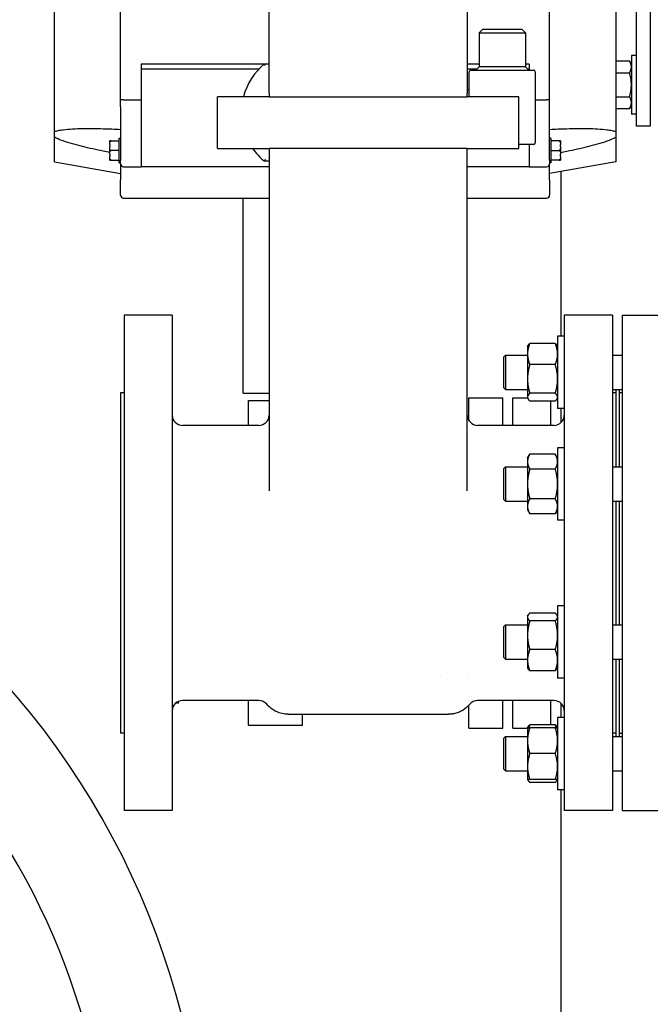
# Model space of a CAD drawing. Header units: inches. Extents: x 5 to 1128, y -85 to 748.
# Tile 41 of 256: x 161 to 173, y 177 to 195. Entities that reach past the tile are written whole.
import ezdxf

# ---------------------------------------------------------------- set-up
doc = ezdxf.new("R2010")
doc.units = ezdxf.units.IN
doc.header["$LTSCALE"] = 32
doc.header["$MEASUREMENT"] = 0
doc.layers.add('Dimension (ANSI)', color=7, linetype='Continuous', lineweight=25)
doc.layers.add('Visible (ANSI)', color=7, linetype='Continuous', lineweight=30)
doc.styles.add('Note Text (ANSI)', font='tahoma.ttf')
doc.dimstyles.new('SB Fraction-16 (ANSI)', dxfattribs={"dimscale": 32, "dimtxt": 0.125, "dimasz": 0.098425, "dimexe": 0.125, "dimexo": 0.0625, "dimgap": 0.031496, "dimtad": 0, "dimtih": 1, "dimtoh": 1, "dimdec": 4, "dimrnd": 1e-08, "dimzin": 0, "dimdsep": 46, "dimlunit": 5, "dimtxsty": 'Note Text (ANSI)', "dimcen": 0.09, "dimdle": 0.393701, "dimclrd": 256, "dimclre": 256, "dimclrt": 256, "dimadec": 0, "dimazin": 3, "dimtfac": 0.96, "dimtofl": 0, "dimtmove": 0, "dimatfit": 3, "dimfxl": 1, "dimfrac": 2, "dimtolj": 1, "dimtzin": 12, "dimlwd": -1, "dimlwe": -1, "dimarcsym": 0})

# ---------------------------------------------------------------- blocks, each defined once
blk = doc.blocks.new('*D16')
at = {"layer": 'Defpoints', "color": 0, "transparency": 16777216}
for p in [(170.807, 474.984), (79.917, 156.272), (130.87, 156.272)]:
    blk.add_point(p, dxfattribs=at)
at = {"layer": 'Dimension (ANSI)', "transparency": 16777216}
for p, q in [((168.807, 474.984), (75.917, 474.984)), ((79.917, 471.834), (79.917, 330.661)), ((79.917, 159.422), (79.917, 323.595)), ((128.87, 156.272), (75.917, 156.272))]:
    blk.add_line(p, q, dxfattribs=at)
for points in [[(79.392, 471.834), (80.442, 471.834), (79.917, 474.984)], [(79.392, 159.422), (80.442, 159.422), (79.917, 156.272)]]:
    blk.add_solid(points, dxfattribs=at)
at = {"layer": 'Dimension (ANSI)', "transparency": 16777216, "insert": (67.714, 329.653), "char_height": 4, "attachment_point": 1, "style": 'Note Text (ANSI)'}
blk.add_mtext('\\A1;318 11/16', dxfattribs=at)

msp = doc.modelspace()

# ---------------------------------------------------------------- linework, layer by layer
at = {"layer": 'Visible (ANSI)'}
for p, q in [((166.00726, 193.392), (166.00726, 195.892)), ((169.60726, 195.892), (169.60726, 193.392)), ((162.10626, 192.69577), (162.10626, 195.47457)), ((172.30326, 195.47457), (172.30326, 192.69577)), ((172.68226, 192.79617), (172.68226, 195.38367)), ((172.93226, 195.38367), (172.93226, 192.79617)), ((163.30726, 193.14847), (163.30726, 195.02187)), ((171.10226, 193.14847), (171.10226, 195.02187)), ((169.88276, 194.55217), (169.82276, 194.49217)), ((169.82276, 194.49217), (170.66276, 194.49217)), ((169.82276, 194.49217), (169.82276, 193.87217)), ((170.60276, 194.55217), (169.88276, 194.55217)), ((170.60276, 194.55217), (170.66276, 194.49217)), ((170.66276, 194.49217), (170.66276, 193.87217)), ((172.30326, 193.97918), (172.55497, 193.97918)), ((172.58846, 193.92117), (172.55497, 193.97918)), ((172.58846, 194.07742), (172.58846, 193.01492)), ((172.68226, 194.07742), (172.58846, 194.07742)), ((165.91494, 193.92072), (163.68126, 193.92072)), ((163.68126, 193.92072), (163.68126, 193.82967)), ((165.81756, 193.82967), (163.68126, 193.82967)), ((163.68126, 193.82967), (163.68126, 192.05767)), ((165.92276, 193.92717), (166.00726, 193.92717)), ((169.82276, 193.92072), (169.60726, 193.92072)), ((169.78026, 193.82967), (169.60726, 193.82967)), ((169.64276, 193.3295), (169.64276, 193.78217)), ((169.67276, 193.81217), (170.81276, 193.81217)), ((169.82276, 193.87217), (169.76276, 193.81217)), ((170.66276, 193.87217), (169.82276, 193.87217)), ((170.72826, 193.92072), (170.66276, 193.92072)), ((170.66276, 193.87217), (170.72276, 193.81217)), ((170.72826, 193.82967), (170.70526, 193.82967)), ((170.72826, 193.92072), (170.72826, 193.82967)), ((170.72826, 193.82967), (170.72826, 193.81217)), ((170.84276, 193.78217), (170.84276, 192.49217)), ((172.30326, 193.76268), (172.55497, 193.76268)), ((169.64276, 193.45217), (169.60726, 193.45217)), ((163.36226, 193.27168), (163.68126, 193.27168)), ((166.00726, 193.3295), (165.06976, 193.3295)), ((165.06976, 192.392), (165.06976, 193.3295)), ((166.00726, 193.392), (166.00726, 193.3295)), ((166.00726, 193.3295), (169.60726, 193.3295)), ((169.60726, 193.3295), (169.60726, 193.392)), ((170.54476, 193.3295), (169.60726, 193.3295)), ((170.54476, 192.392), (170.54476, 193.3295)), ((170.84276, 193.27168), (171.04726, 193.27168)), ((172.30326, 193.32966), (172.55497, 193.32966)), ((163.30726, 193.14847), (163.30726, 192.17567)), ((171.10226, 192.17567), (171.10226, 193.14847)), ((172.30326, 193.11316), (172.55497, 193.11316)), ((172.58846, 193.17117), (172.55497, 193.11316)), ((172.68226, 193.01492), (172.58846, 193.01492)), ((162.10626, 192.59523), (162.10626, 192.69577)), ((172.30326, 192.69577), (172.30326, 192.59523)), ((172.93226, 192.79617), (172.68226, 192.79617)), ((162.10626, 192.14894), (162.10626, 192.59523)), ((163.11026, 192.46142), (163.11026, 192.52637)), ((163.13526, 192.52637), (163.11026, 192.52637)), ((163.13526, 192.52637), (163.28226, 192.52637)), ((163.28226, 192.12667), (163.28226, 192.57967)), ((163.28226, 192.57967), (163.30726, 192.57967)), ((171.12726, 192.57967), (171.10226, 192.57967)), ((171.12726, 192.57967), (171.12726, 192.12667)), ((171.27426, 192.52637), (171.12726, 192.52637)), ((171.29926, 192.52637), (171.27426, 192.52637)), ((171.29926, 192.52637), (171.29926, 192.46142)), ((172.30326, 192.59523), (172.30326, 192.14894)), ((163.11026, 192.46142), (163.11026, 192.41812)), ((163.11026, 192.28822), (163.11026, 192.41812)), ((163.28226, 192.35317), (163.13526, 192.35317)), ((165.06976, 192.392), (166.00726, 192.392)), ((166.00726, 192.392), (166.00726, 186.1663)), ((169.60726, 192.392), (166.00726, 192.392)), ((169.60726, 186.1663), (169.60726, 192.392)), ((169.60726, 192.392), (170.54476, 192.392)), ((170.81276, 192.46217), (170.54476, 192.46217)), ((170.72826, 192.46217), (170.72826, 192.05767)), ((171.12726, 192.35317), (171.27426, 192.35317)), ((171.29926, 192.41812), (171.29926, 192.46142)), ((171.29926, 192.41812), (171.29926, 192.28822)), ((162.10626, 192.14894), (163.30726, 191.93717)), ((163.11026, 192.28822), (163.11026, 192.24492)), ((163.11026, 192.17996), (163.11026, 192.24492)), ((163.11026, 192.17996), (163.13526, 192.17996)), ((163.13526, 192.17996), (163.28226, 192.17996)), ((163.30726, 192.11267), (163.30726, 192.17567)), ((166.00726, 192.15717), (165.92276, 192.15717)), ((171.10226, 192.17567), (171.10226, 192.11267)), ((172.30326, 192.14894), (171.10226, 191.93717)), ((171.27426, 192.17996), (171.12726, 192.17996)), ((171.27426, 192.17996), (171.29926, 192.17996)), ((171.29926, 192.24492), (171.29926, 192.28822)), ((171.29926, 192.24492), (171.29926, 192.17996)), ((163.28226, 192.12667), (163.30726, 192.12667)), ((163.30726, 192.11267), (163.30726, 191.81767)), ((163.36226, 192.05767), (163.68126, 192.05767)), ((166.00726, 192.05767), (163.68126, 192.05767)), ((170.72826, 192.05767), (169.60726, 192.05767)), ((170.72826, 192.05767), (171.04726, 192.05767)), ((171.12726, 192.12667), (171.10226, 192.12667)), ((171.10226, 191.81767), (171.10226, 192.11267)), ((171.30726, 191.97332), (171.30726, 188.97947)), ((163.30726, 191.54167), (163.30726, 191.81767)), ((171.10226, 191.81767), (171.10226, 191.54167)), ((163.36226, 191.48667), (165.53176, 191.48667)), ((165.53176, 187.94367), (165.53176, 191.48667)), ((165.53176, 191.48667), (166.00726, 191.48667)), ((169.60726, 191.48667), (171.04726, 191.48667)), ((163.36976, 189.35867), (163.36976, 180.35867)), ((164.24476, 189.35867), (163.36976, 189.35867)), ((164.24476, 189.35867), (164.24476, 180.35867)), ((171.36976, 189.35867), (171.36976, 180.35867)), ((172.24476, 189.35867), (171.36976, 189.35867)), ((172.24476, 189.35867), (172.24476, 180.35867)), ((172.42976, 180.35867), (172.42976, 189.35867)), ((172.42976, 189.35867), (173.36976, 189.35867)), ((171.24776, 188.97947), (171.24776, 187.66697)), ((171.36976, 188.97947), (171.24776, 188.97947)), ((170.70076, 188.79197), (170.71031, 188.8085)), ((170.70076, 188.79197), (170.70076, 188.65467)), ((171.2059, 188.84604), (170.74263, 188.84604)), ((171.24776, 188.79197), (171.23822, 188.8085)), ((170.26976, 188.60442), (170.30106, 188.63572)), ((170.26976, 188.04202), (170.26976, 188.60442)), ((170.30106, 188.63572), (170.30106, 188.01072)), ((170.30106, 188.63572), (170.70076, 188.63572)), ((170.70076, 188.65467), (170.70076, 188.2019)), ((172.24476, 188.63572), (172.42976, 188.63572)), ((171.2059, 188.46331), (170.74263, 188.46331)), ((170.26976, 188.04202), (170.30106, 188.01072)), ((170.70076, 188.2019), (170.70076, 187.87044)), ((163.30726, 187.95242), (163.30726, 181.76492)), ((163.36976, 187.95242), (163.30726, 187.95242)), ((165.53176, 187.94367), (166.00726, 187.94367)), ((169.63476, 187.44877), (169.63476, 187.85867)), ((169.63476, 187.85867), (170.25476, 187.85867)), ((170.25476, 187.35867), (170.25476, 187.85867)), ((170.30106, 188.01072), (170.70076, 188.01072)), ((170.43726, 187.35867), (170.43726, 187.85867)), ((170.43726, 187.85867), (170.70076, 187.85867)), ((170.70076, 187.87044), (170.70076, 187.85447)), ((170.70076, 187.85447), (170.71031, 187.83793)), ((171.2059, 187.94048), (170.74263, 187.94048)), ((171.24776, 187.85447), (171.23822, 187.83793)), ((172.24476, 188.01072), (172.42976, 188.01072)), ((172.30726, 187.95242), (172.24476, 187.95242)), ((172.30726, 188.01072), (172.30726, 186.60623)), ((172.36976, 186.60623), (172.36976, 188.01072)), ((172.36976, 187.95367), (172.42976, 187.95367)), ((165.63276, 187.35867), (165.63276, 187.80867)), ((165.63276, 187.80867), (166.00726, 187.80867)), ((171.2059, 187.8004), (170.74263, 187.8004)), ((171.12726, 187.35867), (171.12726, 187.8004)), ((171.36976, 187.66697), (171.24776, 187.66697)), ((171.30726, 187.66697), (171.30726, 187.40669)), ((165.81926, 187.35867), (164.43276, 187.35867)), ((171.18176, 187.35867), (169.79526, 187.35867)), ((170.70076, 186.76248), (170.74263, 186.835)), ((171.2059, 186.835), (170.74263, 186.835)), ((171.24776, 186.76248), (171.2059, 186.835)), ((171.24776, 186.94998), (171.24776, 185.63748)), ((171.36976, 186.94998), (171.24776, 186.94998)), ((170.26976, 186.57493), (170.30106, 186.60623)), ((170.30106, 186.60623), (170.30106, 185.98123)), ((170.30106, 186.60623), (170.70076, 186.60623)), ((170.70076, 186.76248), (170.70076, 186.69968)), ((170.70076, 186.69968), (170.70076, 186.29373)), ((172.24476, 186.60623), (172.42976, 186.60623)), ((170.26976, 186.01253), (170.26976, 186.57493)), ((171.2059, 186.56437), (170.74263, 186.56437)), ((170.70076, 186.29373), (170.70076, 185.88778)), ((170.26976, 186.01253), (170.30106, 185.98123)), ((170.30106, 185.98123), (170.70076, 185.98123)), ((170.70076, 185.88778), (170.70076, 185.82498)), ((171.2059, 186.0231), (170.74263, 186.0231)), ((172.24476, 185.98123), (172.42976, 185.98123)), ((172.30726, 185.98123), (172.30726, 183.73611)), ((172.36976, 183.73611), (172.36976, 185.98123)), ((170.70076, 185.82498), (170.74263, 185.75247)), ((171.2059, 185.75247), (170.74263, 185.75247)), ((171.24776, 185.82498), (171.2059, 185.75247)), ((171.36976, 185.63748), (171.24776, 185.63748)), ((171.2059, 183.94643), (170.74263, 183.94643)), ((171.24776, 184.07986), (171.24776, 182.76736)), ((171.36976, 184.07986), (171.24776, 184.07986)), ((170.26976, 183.70481), (170.30106, 183.73611)), ((170.30106, 183.73611), (170.30106, 183.11111)), ((170.30106, 183.73611), (170.70076, 183.73611)), ((170.70076, 183.89236), (170.71031, 183.90889)), ((170.70076, 183.89236), (170.70076, 183.87638)), ((170.70076, 183.87638), (170.70076, 183.54493)), ((171.2059, 183.80634), (170.74263, 183.80634)), ((171.24776, 183.89236), (171.23822, 183.90889)), ((172.24476, 183.73611), (172.42976, 183.73611)), ((170.26976, 183.14241), (170.26976, 183.70481)), ((170.70076, 183.54493), (170.70076, 183.09215)), ((171.2059, 183.28352), (170.74263, 183.28352)), ((170.26976, 183.14241), (170.30106, 183.11111)), ((170.30106, 183.11111), (170.70076, 183.11111)), ((170.70076, 183.09215), (170.70076, 182.95486)), ((172.24476, 183.11111), (172.42976, 183.11111)), ((172.30726, 183.11111), (172.30726, 181.70662)), ((172.36976, 181.70662), (172.36976, 183.11111)), ((170.70076, 182.95486), (170.71031, 182.93832)), ((171.2059, 182.90078), (170.74263, 182.90078)), ((171.24776, 182.95486), (171.23822, 182.93832)), ((169.11364, 182.80167), (169.11363, 182.80167)), ((169.60964, 182.80167), (169.60963, 182.80167)), ((171.36976, 182.76736), (171.24776, 182.76736)), ((164.36226, 182.3134), (164.30231, 182.30604)), ((164.36226, 182.3134), (164.36226, 182.34495)), ((165.81926, 182.35867), (164.43276, 182.35867)), ((165.63276, 181.90867), (165.63276, 182.35867)), ((169.63476, 182.35719), (169.63476, 182.35719)), ((171.18176, 182.35867), (169.79526, 182.35867)), ((170.25476, 181.85867), (170.25476, 182.35867)), ((170.43726, 181.85867), (170.43726, 182.35867)), ((171.12726, 181.91694), (171.12726, 182.35867)), ((171.30726, 182.31065), (171.30726, 182.05037)), ((169.63476, 181.85867), (169.63476, 182.2725)), ((166.34989, 182.10867), (166.43809, 182.10867)), ((166.43809, 182.10867), (169.17644, 182.10867)), ((166.61376, 181.90867), (166.61376, 182.10867)), ((169.17644, 182.10867), (169.26463, 182.10867)), ((171.24776, 182.05037), (171.24776, 180.73787)), ((171.36976, 182.05037), (171.24776, 182.05037)), ((165.63276, 181.90867), (166.61376, 181.90867)), ((169.63476, 181.85867), (170.25476, 181.85867)), ((170.43726, 181.85867), (170.70076, 181.85867)), ((170.70076, 181.86287), (170.71031, 181.87941)), ((170.70076, 181.86287), (170.70076, 181.6285)), ((171.2059, 181.91694), (170.74263, 181.91694)), ((171.2059, 181.86287), (170.74263, 181.86287)), ((171.24776, 181.86287), (171.23822, 181.87941)), ((163.36976, 181.76492), (163.30726, 181.76492)), ((170.26976, 181.67532), (170.30106, 181.70662)), ((170.26976, 181.11292), (170.26976, 181.67532)), ((170.30106, 181.70662), (170.30106, 181.08162)), ((170.30106, 181.70662), (170.70076, 181.70662)), ((170.70076, 181.6285), (170.70076, 181.15975)), ((172.30726, 181.76492), (172.24476, 181.76492)), ((172.24476, 181.70662), (172.42976, 181.70662)), ((172.36976, 181.76367), (172.42976, 181.76367)), ((171.2059, 181.39412), (170.74263, 181.39412)), ((170.26976, 181.11292), (170.30106, 181.08162)), ((170.30106, 181.08162), (170.70076, 181.08162)), ((170.70076, 181.15975), (170.70076, 180.92537)), ((172.24476, 181.08162), (172.42976, 181.08162)), ((170.70076, 180.92537), (170.71031, 180.90884)), ((171.2059, 180.92537), (170.74263, 180.92537)), ((171.24776, 180.92537), (171.23822, 180.90884)), ((171.2059, 180.8713), (170.74263, 180.8713)), ((171.36976, 180.73787), (171.24776, 180.73787)), ((171.30726, 180.73787), (171.30726, 170.36817)), ((164.24476, 180.35867), (163.36976, 180.35867)), ((172.24476, 180.35867), (171.36976, 180.35867)), ((172.42976, 180.35867), (173.36976, 180.35867))]:
    msp.add_line(p, q, dxfattribs=at)
for centre, radius, start, end in [((166.64517, 193.04217), 1.14241, 129.224187, 165.432825), ((169.67276, 193.78217), 0.03, 90, 180), ((170.81276, 193.78217), 0.03, 0, 90), ((166.64517, 193.04217), 1.14241, 214.688754, 230.775813), ((170.81276, 192.49217), 0.03, 270, 0), ((163.36226, 192.11267), 0.055, 180, 270), ((171.04726, 192.11267), 0.055, 270, 0), ((163.36226, 191.54167), 0.055, 180, 270), ((171.04726, 191.54167), 0.055, 270, 0), ((164.43276, 187.54667), 0.188, 180, 270), ((165.81926, 187.54667), 0.188, 270, 0), ((169.79526, 187.54667), 0.188, 180, 270), ((171.18176, 187.54667), 0.188, 270, 0), ((150.36976, 173.04617), 14.5, 341.178513, 78.059456), ((150.36976, 173.04617), 12.75, 103.608961, 76.391039), ((164.43276, 182.17067), 0.188, 90, 180), ((165.81926, 182.17067), 0.188, 39.537871, 90), ((169.79526, 182.17067), 0.188, 90, 140.462129), ((171.18176, 182.17067), 0.188, 0, 90)]:
    msp.add_arc(centre, radius, start, end, dxfattribs=at)
for points, weights in [([(172.58846, 193.87093), (172.58846, 193.92117), (172.55497, 193.97918)], [1, 1.0379548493, 1]), ([(172.55497, 193.76268), (172.58846, 193.82069), (172.58846, 193.87093)], [1, 1.0379548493, 1]), ([(172.58846, 193.54617), (172.58846, 193.64665), (172.55497, 193.76268)], [1, 1.0379548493, 1]), ([(172.55497, 193.32966), (172.58846, 193.44569), (172.58846, 193.54617)], [1, 1.0379548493, 1]), ([(172.58846, 193.22141), (172.58846, 193.27165), (172.55497, 193.32966)], [1, 1.0379548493, 1]), ([(172.55497, 193.11316), (172.58846, 193.17117), (172.58846, 193.22141)], [1, 1.0379548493, 1]), ([(170.74263, 188.84604), (170.70076, 188.74349), (170.70076, 188.65467)], [1, 1.0379548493, 1]), ([(170.71031, 188.8085), (170.72056, 188.82625), (170.74263, 188.84604)], [1.01895290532, 1.01965956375, 1]), ([(171.24776, 188.65467), (171.24776, 188.74349), (171.2059, 188.84604)], [1, 1.0379548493, 1]), ([(171.2059, 188.84604), (171.22797, 188.82625), (171.23822, 188.8085)], [1, 1.01965956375, 1.01895290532]), ([(170.70076, 188.65467), (170.70076, 188.56586), (170.74263, 188.46331)], [1, 1.0379548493, 1]), ([(171.2059, 188.46331), (171.24776, 188.56586), (171.24776, 188.65467)], [1, 1.0379548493, 1]), ([(170.74263, 188.46331), (170.70076, 188.32322), (170.70076, 188.2019)], [1, 1.0379548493, 1]), ([(171.24776, 188.2019), (171.24776, 188.32322), (171.2059, 188.46331)], [1, 1.0379548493, 1]), ([(170.70076, 188.2019), (170.70076, 188.08057), (170.74263, 187.94048)], [1, 1.0379548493, 1]), ([(171.2059, 187.94048), (171.24776, 188.08057), (171.24776, 188.2019)], [1, 1.0379548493, 1]), ([(170.74263, 187.94048), (170.70076, 187.90295), (170.70076, 187.87044)], [1, 1.0379548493, 1]), ([(170.70076, 187.87044), (170.70076, 187.83793), (170.74263, 187.8004)], [1, 1.0379548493, 1]), ([(171.24776, 187.87044), (171.24776, 187.90295), (171.2059, 187.94048)], [1, 1.0379548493, 1]), ([(171.2059, 187.8004), (171.24776, 187.83793), (171.24776, 187.87044)], [1, 1.0379548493, 1]), ([(170.74263, 186.835), (170.70076, 186.76248), (170.70076, 186.69968)], [1, 1.0379548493, 1]), ([(171.24776, 186.69968), (171.24776, 186.76248), (171.2059, 186.835)], [1, 1.0379548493, 1]), ([(170.70076, 186.69968), (170.70076, 186.63688), (170.74263, 186.56437)], [1, 1.0379548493, 1]), ([(171.2059, 186.56437), (171.24776, 186.63688), (171.24776, 186.69968)], [1, 1.0379548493, 1]), ([(170.74263, 186.56437), (170.70076, 186.41933), (170.70076, 186.29373)], [1, 1.0379548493, 1]), ([(171.24776, 186.29373), (171.24776, 186.41933), (171.2059, 186.56437)], [1, 1.0379548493, 1]), ([(170.70076, 186.29373), (170.70076, 186.16813), (170.74263, 186.0231)], [1, 1.0379548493, 1]), ([(171.2059, 186.0231), (171.24776, 186.16813), (171.24776, 186.29373)], [1, 1.0379548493, 1]), ([(170.74263, 186.0231), (170.70076, 185.95058), (170.70076, 185.88778)], [1, 1.0379548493, 1]), ([(170.70076, 185.88778), (170.70076, 185.82498), (170.74263, 185.75247)], [1, 1.0379548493, 1]), ([(171.24776, 185.88778), (171.24776, 185.95058), (171.2059, 186.0231)], [1, 1.0379548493, 1]), ([(171.2059, 185.75247), (171.24776, 185.82498), (171.24776, 185.88778)], [1, 1.0379548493, 1]), ([(170.74263, 183.94643), (170.70076, 183.90889), (170.70076, 183.87638)], [1, 1.0379548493, 1]), ([(171.24776, 183.87638), (171.24776, 183.90889), (171.2059, 183.94643)], [1, 1.0379548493, 1]), ([(170.70076, 183.87638), (170.70076, 183.84388), (170.74263, 183.80634)], [1, 1.0379548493, 1]), ([(170.74263, 183.80634), (170.70076, 183.66625), (170.70076, 183.54493)], [1, 1.0379548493, 1]), ([(171.2059, 183.80634), (171.24776, 183.84388), (171.24776, 183.87638)], [1, 1.0379548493, 1]), ([(171.24776, 183.54493), (171.24776, 183.66625), (171.2059, 183.80634)], [1, 1.0379548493, 1]), ([(170.70076, 183.54493), (170.70076, 183.42361), (170.74263, 183.28352)], [1, 1.0379548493, 1]), ([(171.2059, 183.28352), (171.24776, 183.42361), (171.24776, 183.54493)], [1, 1.0379548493, 1]), ([(170.74263, 183.28352), (170.70076, 183.18096), (170.70076, 183.09215)], [1, 1.0379548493, 1]), ([(171.24776, 183.09215), (171.24776, 183.18096), (171.2059, 183.28352)], [1, 1.0379548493, 1]), ([(170.70076, 183.09215), (170.70076, 183.00334), (170.74263, 182.90078)], [1, 1.0379548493, 1]), ([(171.2059, 182.90078), (171.24776, 183.00334), (171.24776, 183.09215)], [1, 1.0379548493, 1]), ([(170.74263, 182.90078), (170.72056, 182.92058), (170.71031, 182.93832)], [1, 1.01965956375, 1.01895290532]), ([(171.23822, 182.93832), (171.22797, 182.92058), (171.2059, 182.90078)], [1.01895290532, 1.01965956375, 1]), ([(170.70076, 181.86287), (170.70076, 181.86287), (170.74263, 181.86287)], [1, 1.0379548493, 1]), ([(170.74263, 181.86287), (170.70076, 181.73727), (170.70076, 181.6285)], [1, 1.0379548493, 1]), ([(170.71031, 181.87941), (170.72056, 181.89715), (170.74263, 181.91694)], [1.01895290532, 1.01965956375, 1]), ([(170.74263, 181.91694), (170.73124, 181.88903), (170.72306, 181.86287)], [1, 1.01005189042, 1.01477953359]), ([(171.2059, 181.91694), (171.22797, 181.89715), (171.23822, 181.87941)], [1, 1.01965956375, 1.01895290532]), ([(171.22547, 181.86287), (171.21729, 181.88903), (171.2059, 181.91694)], [1.01477953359, 1.01005189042, 1]), ([(171.2059, 181.86287), (171.24776, 181.86287), (171.24776, 181.86287)], [1, 1.0379548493, 1]), ([(171.24776, 181.6285), (171.24776, 181.73727), (171.2059, 181.86287)], [1, 1.0379548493, 1]), ([(170.70076, 181.6285), (170.70076, 181.51972), (170.74263, 181.39412)], [1, 1.0379548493, 1]), ([(171.2059, 181.39412), (171.24776, 181.51972), (171.24776, 181.6285)], [1, 1.0379548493, 1]), ([(170.74263, 181.39412), (170.70076, 181.26852), (170.70076, 181.15975)], [1, 1.0379548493, 1]), ([(171.24776, 181.15975), (171.24776, 181.26852), (171.2059, 181.39412)], [1, 1.0379548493, 1]), ([(170.70076, 181.15975), (170.70076, 181.05097), (170.74263, 180.92537)], [1, 1.0379548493, 1]), ([(171.2059, 180.92537), (171.24776, 181.05097), (171.24776, 181.15975)], [1, 1.0379548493, 1]), ([(170.74263, 180.92537), (170.70076, 180.92537), (170.70076, 180.92537)], [1, 1.0379548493, 1]), ([(170.7031, 180.92537), (170.71044, 180.90016), (170.74263, 180.8713)], [1.01375847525, 1.02892942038, 1]), ([(171.2059, 180.8713), (171.23809, 180.90016), (171.24543, 180.92537)], [1, 1.02892942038, 1.01375847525]), ([(171.24776, 180.92537), (171.24776, 180.92537), (171.2059, 180.92537)], [1, 1.0379548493, 1])]:
    msp.add_rational_spline(points, weights, degree=2, dxfattribs=at)
for points, knots in [([(165.93353, 193.89717), (165.93272, 193.89941), (165.93191, 193.90165), (165.93112, 193.90384), (165.93036, 193.90597), (165.92961, 193.90805), (165.92889, 193.91004), (165.92764, 193.91352), (165.92651, 193.91668), (165.92556, 193.91933), (165.92467, 193.92183), (165.92396, 193.92382), (165.92347, 193.92517), (165.92301, 193.92649), (165.92276, 193.92717), (165.92276, 193.92717)], [-0.000415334, -0.000415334, -0.000415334, -0.000415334, 0.017750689, 0.017750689, 0.017750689, 0.035402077, 0.035402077, 0.035402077, 0.066245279, 0.066245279, 0.066245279, 0.095293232, 0.095293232, 0.095293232, 0.123493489, 0.123493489, 0.123493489, 0.123493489]), ([(163.36226, 193.27168), (163.35523, 193.27168), (163.34827, 193.27195), (163.34176, 193.27246), (163.33518, 193.27298), (163.3292, 193.27375), (163.32413, 193.27471), (163.31895, 193.27569), (163.31482, 193.27687), (163.31194, 193.27816), (163.31042, 193.27885), (163.30925, 193.27956), (163.30847, 193.2803), (163.30767, 193.28104), (163.30726, 193.28181), (163.30726, 193.28257)], [0.221684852, 0.221684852, 0.221684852, 0.221684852, 0.275333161, 0.275333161, 0.275333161, 0.329508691, 0.329508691, 0.329508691, 0.384752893, 0.384752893, 0.384752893, 0.414037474, 0.414037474, 0.414037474, 0.443909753, 0.443909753, 0.443909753, 0.443909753]), ([(171.10226, 193.28257), (171.10226, 193.28181), (171.10186, 193.28104), (171.10106, 193.2803), (171.10027, 193.27956), (171.09911, 193.27885), (171.09758, 193.27816), (171.09471, 193.27687), (171.09057, 193.27569), (171.0854, 193.27471), (171.08033, 193.27375), (171.07435, 193.27298), (171.06777, 193.27246), (171.06126, 193.27195), (171.0543, 193.27168), (171.04726, 193.27168)], [-0.00054005, -0.00054005, -0.00054005, -0.00054005, 0.029332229, 0.029332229, 0.029332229, 0.05861681, 0.05861681, 0.05861681, 0.113861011, 0.113861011, 0.113861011, 0.16803654, 0.16803654, 0.16803654, 0.221684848, 0.221684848, 0.221684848, 0.221684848]), ([(162.10626, 192.69577), (162.12539, 192.70361), (162.14752, 192.70953), (162.20099, 192.72139), (162.23311, 192.7264), (162.31825, 192.73747), (162.37592, 192.74214), (162.49404, 192.74893), (162.55452, 192.75098), (162.73891, 192.75435), (162.8657, 192.75295), (163.09806, 192.74624), (163.20333, 192.74165), (163.30726, 192.73588)], [4.51617797, 4.51617797, 4.51617797, 4.51617797, 4.69725723, 4.69725723, 4.939372, 4.939372, 5.3935752, 5.3935752, 5.84777839, 5.84777839, 6.75618478, 6.75618478, 7.50306352, 7.50306352, 7.50306352, 7.50306352]), ([(171.10226, 192.73588), (171.20623, 192.74165), (171.31153, 192.74624), (171.5439, 192.75295), (171.67068, 192.75435), (171.85505, 192.75097), (171.91553, 192.74893), (172.03364, 192.74213), (172.09131, 192.73747), (172.17643, 192.72639), (172.20855, 192.72139), (172.26201, 192.70953), (172.28414, 192.7036), (172.30326, 192.69577)], [1.0695459, 1.0695459, 1.0695459, 1.0695459, 1.8166464, 1.8166464, 2.7249696, 2.7249696, 3.1791312, 3.1791312, 3.6332928, 3.6332928, 3.87538305, 3.87538305, 4.05642855, 4.05642855, 4.05642855, 4.05642855]), ([(163.11026, 192.31655), (163.07125, 192.32431), (163.0322, 192.33223), (162.8657, 192.3667), (162.73891, 192.39472), (162.55452, 192.44021), (162.49404, 192.45596), (162.37592, 192.48931), (162.31825, 192.50683), (162.23311, 192.53676), (162.20099, 192.54884), (162.14752, 192.57245), (162.12539, 192.58321), (162.10626, 192.59523)], [1.53908273, 1.53908273, 1.53908273, 1.53908273, 1.81681275, 1.81681275, 2.72521912, 2.72521912, 3.17942231, 3.17942231, 3.6336255, 3.6336255, 3.87574026, 3.87574026, 4.05681951, 4.05681951, 4.05681951, 4.05681951]), ([(163.11026, 192.46142), (163.11026, 192.47536), (163.11037, 192.49208), (163.11603, 192.50994), (163.11834, 192.51506), (163.12318, 192.52106), (163.1258, 192.52343), (163.13048, 192.52572), (163.13304, 192.52637), (163.13526, 192.52637)], [-0.994321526, -0.994321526, -0.994321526, -0.994321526, -0.871719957, -0.871719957, -0.831361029, -0.831361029, -0.807328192, -0.807328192, -0.790389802, -0.790389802, -0.790389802, -0.790389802]), ([(171.27426, 192.52637), (171.27649, 192.52637), (171.27904, 192.52572), (171.28372, 192.52343), (171.28635, 192.52106), (171.29118, 192.51506), (171.2935, 192.50994), (171.29916, 192.49208), (171.29926, 192.47536), (171.29926, 192.46142)], [-0.263463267, -0.263463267, -0.263463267, -0.263463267, -0.246524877, -0.246524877, -0.222492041, -0.222492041, -0.182133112, -0.182133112, -0.059531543, -0.059531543, -0.059531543, -0.059531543]), ([(171.29927, 192.31655), (171.33828, 192.32431), (171.37732, 192.33223), (171.54382, 192.3667), (171.67061, 192.39472), (171.855, 192.44021), (171.91549, 192.45596), (172.03361, 192.48931), (172.09128, 192.50683), (172.17641, 192.53676), (172.20853, 192.54884), (172.26201, 192.57245), (172.28413, 192.58321), (172.30326, 192.59523)], [-7.03391468, -7.03391468, -7.03391468, -7.03391468, -6.75618466, -6.75618466, -5.84777828, -5.84777828, -5.3935751, -5.3935751, -4.93937191, -4.93937191, -4.69725715, -4.69725715, -4.51617789, -4.51617789, -4.51617789, -4.51617789]), ([(163.13526, 192.35317), (163.13304, 192.35317), (163.13048, 192.35382), (163.1258, 192.35612), (163.12318, 192.35848), (163.11834, 192.36448), (163.11603, 192.36961), (163.11037, 192.38747), (163.11026, 192.40419), (163.11026, 192.41812)], [-0.263463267, -0.263463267, -0.263463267, -0.263463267, -0.246524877, -0.246524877, -0.222492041, -0.222492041, -0.182133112, -0.182133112, -0.059531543, -0.059531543, -0.059531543, -0.059531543]), ([(163.11026, 192.28822), (163.11026, 192.30215), (163.11037, 192.31887), (163.11603, 192.33673), (163.11834, 192.34186), (163.12318, 192.34786), (163.1258, 192.35022), (163.13048, 192.35251), (163.13304, 192.35317), (163.13526, 192.35317)], [-0.994321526, -0.994321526, -0.994321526, -0.994321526, -0.871719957, -0.871719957, -0.831361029, -0.831361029, -0.807328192, -0.807328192, -0.790389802, -0.790389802, -0.790389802, -0.790389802]), ([(171.29926, 192.41812), (171.29926, 192.40419), (171.29916, 192.38747), (171.2935, 192.36961), (171.29118, 192.36448), (171.28635, 192.35848), (171.28372, 192.35612), (171.27904, 192.35382), (171.27649, 192.35317), (171.27426, 192.35317)], [-0.994321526, -0.994321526, -0.994321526, -0.994321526, -0.871719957, -0.871719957, -0.831361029, -0.831361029, -0.807328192, -0.807328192, -0.790389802, -0.790389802, -0.790389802, -0.790389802]), ([(171.27426, 192.35317), (171.27649, 192.35317), (171.27904, 192.35251), (171.28372, 192.35022), (171.28635, 192.34786), (171.29118, 192.34186), (171.2935, 192.33673), (171.29916, 192.31887), (171.29926, 192.30215), (171.29926, 192.28822)], [-0.263463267, -0.263463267, -0.263463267, -0.263463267, -0.246524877, -0.246524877, -0.222492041, -0.222492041, -0.182133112, -0.182133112, -0.059531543, -0.059531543, -0.059531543, -0.059531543]), ([(163.13526, 192.17996), (163.13304, 192.17996), (163.13048, 192.18062), (163.1258, 192.18291), (163.12318, 192.18527), (163.11834, 192.19128), (163.11603, 192.1964), (163.11037, 192.21426), (163.11026, 192.23098), (163.11026, 192.24492)], [-0.263463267, -0.263463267, -0.263463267, -0.263463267, -0.246524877, -0.246524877, -0.222492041, -0.222492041, -0.182133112, -0.182133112, -0.059531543, -0.059531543, -0.059531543, -0.059531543]), ([(165.93353, 192.18717), (165.93272, 192.18493), (165.93191, 192.18269), (165.93112, 192.1805), (165.93036, 192.17837), (165.92961, 192.17629), (165.92889, 192.1743), (165.92764, 192.17082), (165.92651, 192.16766), (165.92556, 192.16501), (165.92467, 192.16251), (165.92396, 192.16052), (165.92347, 192.15917), (165.92301, 192.15785), (165.92276, 192.15717), (165.92276, 192.15717)], [-0.247402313, -0.247402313, -0.247402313, -0.247402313, -0.22923629, -0.22923629, -0.22923629, -0.211584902, -0.211584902, -0.211584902, -0.1807417, -0.1807417, -0.1807417, -0.151693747, -0.151693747, -0.151693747, -0.123493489, -0.123493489, -0.123493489, -0.123493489]), ([(171.29926, 192.24492), (171.29926, 192.23098), (171.29916, 192.21426), (171.2935, 192.1964), (171.29118, 192.19128), (171.28635, 192.18527), (171.28372, 192.18291), (171.27904, 192.18062), (171.27649, 192.17996), (171.27426, 192.17996)], [-0.994321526, -0.994321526, -0.994321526, -0.994321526, -0.871719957, -0.871719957, -0.831361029, -0.831361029, -0.807328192, -0.807328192, -0.790389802, -0.790389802, -0.790389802, -0.790389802]), ([(166.34989, 182.10867), (166.34984, 182.10867), (166.34977, 182.10867), (166.3496, 182.10867), (166.3495, 182.10867), (166.34929, 182.10867), (166.34918, 182.10867), (166.34888, 182.10867), (166.34869, 182.10867), (166.34805, 182.10867), (166.34761, 182.10868), (166.34582, 182.10869), (166.34447, 182.1087), (166.3391, 182.10878), (166.33507, 182.10889), (166.31896, 182.10952), (166.30689, 182.11044), (166.25863, 182.11585), (166.22263, 182.12392), (166.13674, 182.15319), (166.08762, 182.17951), (166.01513, 182.23542), (165.98799, 182.26164), (165.96426, 182.29038)], [0, 0, 0, 0, 0.00095043, 0.00095043, 0.0018347, 0.0018347, 0.00270403, 0.00270403, 0.004191, 0.004191, 0.00760682, 0.00760682, 0.01784205, 0.01784205, 0.04854058, 0.04854058, 0.14068893, 0.14068893, 0.41858308, 0.41858308, 0.8321139, 0.8321139, 1.11613547, 1.11613547, 1.11613547, 1.11613547]), ([(169.65026, 182.29038), (169.6161, 182.24901), (169.57469, 182.21274), (169.48407, 182.15624), (169.43375, 182.13529), (169.36303, 182.11819), (169.34366, 182.11468), (169.31433, 182.11112), (169.30443, 182.11021), (169.28955, 182.1093), (169.28457, 182.10907), (169.2771, 182.10883), (169.27461, 182.10877), (169.27087, 182.10871), (169.26962, 182.1087), (169.26774, 182.10868), (169.26712, 182.10868), (169.26617, 182.10867), (169.26585, 182.10867), (169.26537, 182.10867), (169.2652, 182.10867), (169.26497, 182.10867), (169.26489, 182.10867), (169.26474, 182.10867), (169.26468, 182.10867), (169.26463, 182.10867)], [0, 0, 0, 0, 0.40884192, 0.40884192, 0.81380456, 0.81380456, 0.96326694, 0.96326694, 1.03894217, 1.03894217, 1.076903, 1.076903, 1.09590088, 1.09590088, 1.10540813, 1.10540813, 1.11018243, 1.11018243, 1.11262426, 1.11262426, 1.11394941, 1.11394941, 1.11471508, 1.11471508, 1.11555893, 1.11555893, 1.11555893, 1.11555893])]:
    msp.add_open_spline(points, degree=3, knots=knots, dxfattribs=at)
msp.add_open_spline([(165.96426, 182.29038), (165.96426, 182.29038), (165.96426, 182.29038), (165.96426, 182.29038)], degree=3, dxfattribs=at)

# ---------------------------------------------------------------- dimensions: what is measured, and where the dimension line sits
at = {"layer": 'Dimension (ANSI)'}
dim = msp.add_linear_dim(base=(79.91701, 156.27197), p1=(170.80726, 474.98367), p2=(130.86976, 156.27197), angle=270, dimstyle='SB Fraction-16 (ANSI)', override={"dimgap": 0.031496, "dimdec": 4, "dimtol": 0, "dimlim": 0, "dimtp": 0, "dimtm": 0, "dimtdec": 2, "dimatfit": 1}, dxfattribs=at)
dim.commit()
dim.dimension.update_dxf_attribs({"geometry": '*D16', "text_midpoint": (79.91701, 327.12782), "dimtype": 160})

doc.saveas('drawing.dxf')
